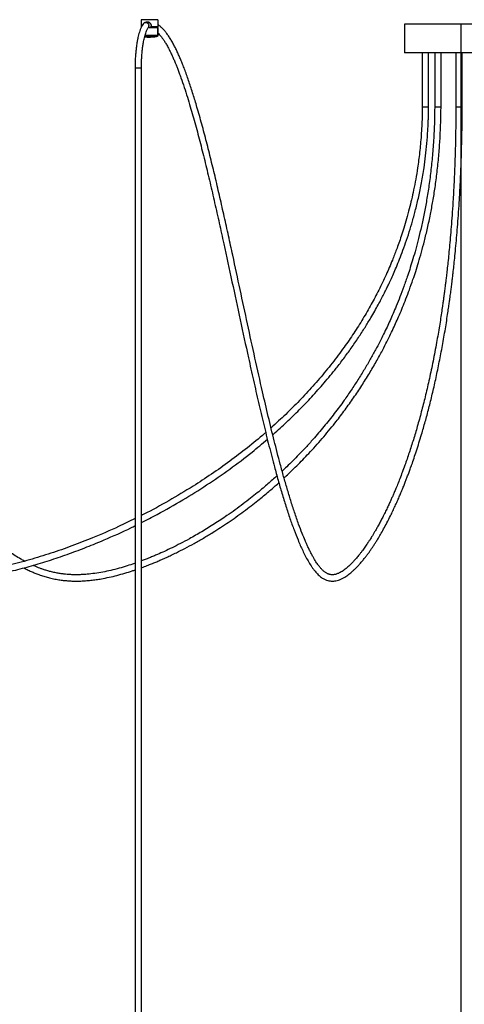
# Model space of a CAD drawing. Header units: millimetres. Extents: x 142 to 1148, y 353 to 845.
# Tile 129 of 139: x 976 to 1018, y 446 to 539. Entities that reach past the tile are written whole.
import ezdxf

# ---------------------------------------------------------------- set-up
doc = ezdxf.new("R2010")
doc.units = ezdxf.units.MM

msp = doc.modelspace()

# ---------------------------------------------------------------- linework, layer by layer
at = {"color": 7, "linetype": 'Continuous', "lineweight": 25}
for p, q in [((987.855, 539.496), (987.855, 538.806)), ((989.428, 539.496), (987.862, 539.496)), ((989.428, 539.496), (989.428, 538.806)), ((989.455, 538.806), (989.455, 539.496)), ((988.354, 539.252), (988.212, 539.223)), ((988.489, 539.262), (988.526, 539.266)), ((988.811, 538.916), (988.811, 538.898)), ((988.811, 538.898), (988.811, 538.806)), ((988.823, 538.806), (988.823, 538.916)), ((988.858, 538.786), (988.858, 538.772)), ((989.304, 538.786), (989.304, 538.787)), ((989.445, 538.796), (989.418, 538.796)), ((989.431, 537.985), (989.431, 538.746)), ((989.455, 537.985), (989.455, 538.746)), ((1012.813, 539.059), (1012.813, 536.359)), ((1025.513, 539.059), (1012.813, 539.059)), ((1025.513, 536.359), (1012.813, 536.359)), ((1014.504, 536.359), (1014.504, 531.226)), ((1015.104, 531.226), (1015.104, 536.359)), ((1015.679, 536.359), (1015.679, 531.226)), ((1016.279, 531.226), (1016.279, 536.359)), ((1017.688, 536.359), (1017.688, 531.226)), ((1018.288, 531.226), (1018.288, 536.359)), ((987.275, 534.942), (987.275, 375.565)), ((987.875, 375.565), (987.875, 534.942))]:
    msp.add_line(p, q, dxfattribs=at)
at = {"color": 8, "linetype": 'Continuous', "lineweight": 25}
for p, q in [((989.431, 538.746), (989.441, 538.746)), ((989.394, 537.936), (989.403, 537.936)), ((989.44, 537.985), (989.431, 537.985)), ((987.275, 534.942), (987.875, 534.942)), ((1014.504, 531.226), (1015.104, 531.226)), ((1015.679, 531.226), (1016.279, 531.226)), ((1017.688, 531.226), (1018.288, 531.226))]:
    msp.add_line(p, q, dxfattribs=at)
at = {"color": 7, "linetype": 'Continuous'}
msp.add_line((1018.149, 539.059), (1018.149, 352.83), dxfattribs=at)
at = {"color": 7, "linetype": 'Continuous', "lineweight": 25}
for points, knots in [([(987.275, 492.212), (986.755, 491.953), (985.432, 491.297), (983.429, 490.437), (981.29, 489.601), (979.295, 488.905), (977.262, 488.28), (975.297, 487.767), (973.417, 487.366), (971.634, 487.076), (970.282, 486.942), (969.396, 486.897), (968.999, 486.884), (968.669, 486.88), (968.408, 486.88), (968.18, 486.882), (967.93, 486.888), (967.602, 486.9), (967.193, 486.923), (966.484, 486.982), (965.499, 487.111), (964.27, 487.366), (963.072, 487.71), (961.811, 488.164), (960.489, 488.734), (959.095, 489.434), (957.62, 490.275), (956.071, 491.268), (954.46, 492.419), (952.897, 493.641), (951.377, 494.923), (949.896, 496.255), (948.175, 497.89), (946.234, 499.849), (944.088, 502.145), (941.754, 504.754), (939.237, 507.681), (936.53, 510.918), (933.842, 514.171), (931.464, 517.041), (929.384, 519.514), (927.603, 521.594), (925.795, 523.648), (923.954, 525.67), (922.07, 527.648), (920.133, 529.569), (918.332, 531.233), (916.68, 532.647), (915.192, 533.828), (913.659, 534.942), (912.075, 535.974), (910.642, 536.791), (909.38, 537.419), (908.307, 537.89), (907.208, 538.305), (906.241, 538.608), (905.413, 538.823), (904.733, 538.972), (904.018, 539.098), (903.239, 539.204), (902.689, 539.241), (902.398, 539.261)], [0, 0, 0, 0, 0.0164855, 0.0419006, 0.0619014, 0.0817991, 0.102042, 0.1224812, 0.1396785, 0.1569023, 0.1740478, 0.1784707, 0.1822799, 0.1854093, 0.1878913, 0.1897549, 0.1919134, 0.1950607, 0.1991488, 0.2036236, 0.2153871, 0.2275194, 0.2394676, 0.2509066, 0.2656623, 0.2803666, 0.2951521, 0.3137584, 0.3323802, 0.3510241, 0.369671, 0.3883344, 0.4069962, 0.4363418, 0.4656878, 0.4950378, 0.5343558, 0.5736781, 0.6130027, 0.6523269, 0.6778588, 0.7033846, 0.7289181, 0.7544367, 0.7799525, 0.8054652, 0.8309558, 0.8487967, 0.8666188, 0.8844341, 0.902225, 0.9199975, 0.9310905, 0.9421688, 0.9532452, 0.9644626, 0.9709829, 0.9775895, 0.984297, 0.9916601, 1, 1, 1, 1]), ([(902.398, 538.658), (902.439, 538.656), (902.685, 538.647), (903.133, 538.605), (903.737, 538.533), (904.336, 538.436), (904.93, 538.317), (905.712, 538.132), (906.668, 537.854), (907.783, 537.454), (908.863, 536.996), (910.091, 536.403), (911.458, 535.643), (912.948, 534.697), (914.394, 533.675), (915.798, 532.59), (917.304, 531.334), (918.904, 529.899), (920.59, 528.28), (922.418, 526.425), (924.379, 524.326), (926.471, 521.983), (928.524, 519.603), (930.639, 517.093), (932.824, 514.461), (935.09, 511.717), (937.364, 508.979), (939.66, 506.262), (941.991, 503.578), (944.047, 501.304), (945.816, 499.43), (947.28, 497.939), (948.775, 496.483), (950.306, 495.069), (951.877, 493.704), (953.494, 492.399), (955.16, 491.166), (956.794, 490.078), (958.387, 489.134), (959.934, 488.33), (961.31, 487.72), (962.506, 487.271), (963.52, 486.95), (964.593, 486.679), (965.608, 486.491), (966.505, 486.378), (967.212, 486.319), (967.802, 486.29), (968.315, 486.279), (968.808, 486.28), (969.338, 486.293), (969.912, 486.322), (970.54, 486.369), (971.217, 486.437), (971.937, 486.527), (972.675, 486.639), (973.411, 486.767), (974.507, 486.981), (975.931, 487.307), (977.672, 487.779), (979.37, 488.302), (981.049, 488.879), (982.711, 489.504), (984.662, 490.312), (986.188, 490.981), (987.146, 491.471), (987.275, 491.537)], [0, 0, 0, 0, 0.0012, 0.007045, 0.012842, 0.018618, 0.024382, 0.03014, 0.041559, 0.052796, 0.06387, 0.074903, 0.091526, 0.108175, 0.124841, 0.141519, 0.158213, 0.180077, 0.201952, 0.22384, 0.25315, 0.282471, 0.3118, 0.341122, 0.374296, 0.407474, 0.440652, 0.473823, 0.506988, 0.540148, 0.55969, 0.579218, 0.598751, 0.618268, 0.637785, 0.657283, 0.676774, 0.696238, 0.712713, 0.729156, 0.745629, 0.755414, 0.765449, 0.775903, 0.786907, 0.794879, 0.80167, 0.80715, 0.811752, 0.8163, 0.821242, 0.82688, 0.832709, 0.839226, 0.846306, 0.853422, 0.860528, 0.867605, 0.885283, 0.90217, 0.918981, 0.935874, 0.952717, 0.969468, 0.995901, 1, 1, 1, 1]), ([(976.788, 488.173), (976.671, 488.237), (976.375, 488.396), (975.908, 488.679), (975.386, 489.016), (974.87, 489.373), (974.362, 489.75), (973.872, 490.134), (973.452, 490.482), (973.114, 490.771), (972.864, 490.992), (972.647, 491.187), (972.432, 491.385), (972.186, 491.614), (971.899, 491.889), (971.378, 492.4), (970.654, 493.147), (969.702, 494.193), (968.734, 495.324), (967.752, 496.537), (966.556, 498.086), (965.157, 500.001), (963.566, 502.309), (961.835, 504.932), (959.967, 507.873), (957.957, 511.124), (955.959, 514.39), (954.058, 517.486), (952.239, 520.396), (950.495, 523.107), (949.025, 525.297), (947.842, 526.983), (946.967, 528.19), (946.076, 529.374), (945.156, 530.545), (944.313, 531.564), (943.548, 532.444), (942.889, 533.169), (942.244, 533.844), (941.637, 534.449), (941.147, 534.913), (940.766, 535.258), (940.477, 535.513), (940.174, 535.773), (939.832, 536.056), (939.438, 536.369), (938.994, 536.704), (938.465, 537.078), (937.872, 537.466), (937.228, 537.846), (936.596, 538.177), (935.996, 538.451), (935.45, 538.668), (934.984, 538.827), (934.558, 538.953), (934.131, 539.06), (933.646, 539.157), (933.168, 539.229), (932.851, 539.25), (932.717, 539.259)], [0, 0, 0, 0, 0.0065396, 0.0164842, 0.0264399, 0.0363826, 0.0463127, 0.0562297, 0.0654772, 0.0716113, 0.0767129, 0.0807757, 0.0849522, 0.0900315, 0.0960276, 0.1029519, 0.1228876, 0.142509, 0.1654399, 0.1879788, 0.2101039, 0.2494779, 0.2888535, 0.3282311, 0.3809814, 0.4337354, 0.4864901, 0.5392425, 0.5840007, 0.6287461, 0.6734786, 0.6945687, 0.715642, 0.7367262, 0.7578141, 0.779623, 0.7940195, 0.8087399, 0.8226905, 0.8354425, 0.8470406, 0.8530636, 0.8587464, 0.8645494, 0.8713309, 0.8790879, 0.8877937, 0.8971842, 0.9094169, 0.9213186, 0.9329097, 0.9438874, 0.9535299, 0.9618461, 0.968314, 0.9756248, 0.9839146, 0.9931877, 1, 1, 1, 1]), ([(988.069, 539.125), (988.025, 539.064), (987.937, 538.942), (987.823, 538.704), (987.725, 538.448), (987.644, 538.189), (987.58, 537.942), (987.533, 537.732), (987.498, 537.559), (987.467, 537.394), (987.433, 537.185), (987.393, 536.902), (987.35, 536.538), (987.312, 536.087), (987.282, 535.545), (987.277, 535.152), (987.275, 534.942)], [0, 0, 0, 0, 0.088553, 0.17778, 0.259013, 0.332428, 0.39677, 0.451006, 0.485086, 0.517607, 0.562949, 0.622347, 0.695778, 0.783216, 0.884634, 1, 1, 1, 1]), ([(987.884, 538.806), (987.869, 538.806), (987.85, 538.806), (987.858, 538.806), (987.86, 538.806)], [0, 0, 0, 0, 0.821679, 1, 1, 1, 1]), ([(987.875, 534.942), (987.877, 535.13), (987.88, 535.477), (987.906, 535.973), (987.939, 536.39), (987.975, 536.718), (988.006, 536.957), (988.035, 537.151), (988.068, 537.344), (988.108, 537.554), (988.16, 537.791), (988.221, 538.023), (988.291, 538.248), (988.358, 538.426), (988.425, 538.571), (988.482, 538.676), (988.521, 538.727), (988.537, 538.75)], [0, 0, 0, 0, 0.1094387, 0.2033477, 0.2955342, 0.3653968, 0.4131176, 0.4540829, 0.4982986, 0.5512198, 0.6107122, 0.6866857, 0.7550168, 0.8329342, 0.8901494, 0.9515159, 1, 1, 1, 1]), ([(988.068, 539.125), (988.068, 539.126), (988.083, 539.155), (988.138, 539.196), (988.226, 539.235), (988.326, 539.238), (988.421, 539.209), (988.504, 539.149), (988.565, 539.066), (988.588, 538.992), (988.592, 538.949), (988.593, 538.939), (988.593, 538.939)], [0, 0, 0, 0, 0.0019, 0.139905, 0.276962, 0.413155, 0.548943, 0.684957, 0.822705, 0.960432, 0.996945, 1, 1, 1, 1]), ([(988.823, 538.916), (988.822, 538.94), (988.818, 538.988), (988.786, 539.079), (988.714, 539.177), (988.611, 539.244), (988.519, 539.27), (988.47, 539.278), (988.447, 539.276), (988.447, 539.276)], [0, 0, 0, 0, 0.124891, 0.24899, 0.497054, 0.746723, 0.872401, 0.998386, 1, 1, 1, 1]), ([(988.45, 539.266), (988.473, 539.265), (988.518, 539.262), (988.607, 539.234), (988.707, 539.17), (988.776, 539.074), (988.807, 538.986), (988.81, 538.939), (988.811, 538.916)], [0, 0, 0, 0, 0.125345, 0.250552, 0.500147, 0.749288, 0.874203, 1, 1, 1, 1]), ([(988.498, 539.276), (988.489, 539.277), (988.477, 539.278), (988.464, 539.275), (988.461, 539.274)], [0, 0, 0, 0, 0.714397, 1, 1, 1, 1]), ([(988.534, 538.753), (988.548, 538.772), (988.581, 538.818), (988.593, 538.885), (988.593, 538.928), (988.593, 538.938), (988.593, 538.939)], [0, 0, 0, 0, 0.363239, 0.857855, 0.989094, 1, 1, 1, 1]), ([(989.382, 538.796), (989.347, 538.796), (989.277, 538.796), (989.048, 538.796), (988.828, 538.796), (988.696, 538.796), (988.662, 538.796)], [0, 0, 0, 0, 0.298614, 0.597228, 0.895842, 1, 1, 1, 1]), ([(988.811, 538.916), (988.811, 538.916), (988.811, 538.916), (988.811, 538.916), (988.812, 538.916), (988.814, 538.916), (988.816, 538.916), (988.818, 538.916), (988.821, 538.916), (988.822, 538.916), (988.823, 538.916)], [0, 0, 0, 0, 0.110584, 0.232657, 0.363801, 0.5, 0.636199, 0.767343, 0.889416, 1, 1, 1, 1]), ([(988.823, 538.806), (988.823, 538.805), (988.823, 538.803), (988.823, 538.8), (988.822, 538.798), (988.822, 538.796), (988.821, 538.796), (988.821, 538.796)], [0, 0, 0, 0, 0.241223, 0.367956, 0.500662, 0.750331, 1, 1, 1, 1]), ([(989.418, 538.796), (989.395, 538.796), (989.346, 538.796), (989.206, 538.796), (989.028, 538.796), (988.889, 538.796), (988.821, 538.796)], [0, 0, 0, 0, 0.245234, 0.5, 0.754766, 1, 1, 1, 1]), ([(989.428, 538.806), (989.404, 538.806), (989.355, 538.806), (989.213, 538.806), (989.033, 538.806), (988.892, 538.806), (988.823, 538.806)], [0, 0, 0, 0, 0.245234, 0.5, 0.754766, 1, 1, 1, 1]), ([(988.858, 538.786), (988.858, 538.786), (988.858, 538.786), (988.858, 538.786), (988.859, 538.786), (988.861, 538.786), (988.864, 538.786), (988.866, 538.786), (988.869, 538.786), (988.871, 538.786), (988.871, 538.786)], [0, 0, 0, 0, 0.108656, 0.230196, 0.362149, 0.5, 0.637851, 0.769804, 0.891344, 1, 1, 1, 1]), ([(988.871, 538.786), (988.871, 538.787), (988.871, 538.788), (988.871, 538.79), (988.87, 538.792), (988.868, 538.794), (988.865, 538.795), (988.863, 538.796), (988.862, 538.796)], [0, 0, 0, 0, 0.101922, 0.2102959, 0.3275158, 0.4528914, 0.7212555, 1, 1, 1, 1]), ([(989.455, 538.746), (989.455, 538.746), (989.455, 538.746), (989.455, 538.747), (989.454, 538.747), (989.453, 538.748), (989.452, 538.75), (989.451, 538.751), (989.449, 538.753), (989.44, 538.763), (989.423, 538.78), (989.402, 538.795), (989.389, 538.796), (989.382, 538.796)], [0, 0, 0, 0, 0.012782, 0.018812, 0.024626, 0.030587, 0.037332, 0.045589, 0.055994, 0.085053, 0.249753, 0.591251, 1, 1, 1, 1]), ([(989.431, 538.746), (989.431, 538.746), (989.431, 538.746), (989.43, 538.747), (989.429, 538.749), (989.421, 538.757), (989.408, 538.772), (989.393, 538.786), (989.385, 538.794), (989.383, 538.795), (989.383, 538.796), (989.382, 538.796), (989.382, 538.796), (989.382, 538.796)], [0, 0, 0, 0, 0.000985, 0.007162, 0.025279, 0.108918, 0.499994, 0.89107, 0.97471, 0.992826, 0.997539, 0.999015, 1, 1, 1, 1]), ([(989.418, 538.796), (989.42, 538.796), (989.421, 538.796), (989.424, 538.797), (989.425, 538.799), (989.426, 538.8), (989.428, 538.803), (989.428, 538.805), (989.428, 538.806)], [0, 0, 0, 0, 0.239457, 0.368361, 0.5, 0.631639, 0.760543, 1, 1, 1, 1]), ([(1017.688, 531.226), (1017.688, 531.065), (1017.687, 530.747), (1017.683, 530.141), (1017.676, 529.408), (1017.662, 528.555), (1017.645, 527.72), (1017.623, 526.913), (1017.599, 526.135), (1017.562, 525.129), (1017.508, 523.924), (1017.434, 522.549), (1017.353, 521.293), (1017.27, 520.147), (1017.186, 519.106), (1017.101, 518.155), (1017.017, 517.29), (1016.937, 516.509), (1016.861, 515.814), (1016.793, 515.231), (1016.737, 514.757), (1016.691, 514.385), (1016.653, 514.087), (1016.624, 513.86), (1016.597, 513.659), (1016.567, 513.427), (1016.525, 513.12), (1016.474, 512.746), (1016.405, 512.263), (1016.319, 511.68), (1016.213, 510.99), (1016.094, 510.253), (1015.962, 509.475), (1015.762, 508.345), (1015.488, 506.926), (1015.139, 505.283), (1014.782, 503.753), (1014.414, 502.309), (1014.041, 500.955), (1013.657, 499.666), (1013.262, 498.436), (1012.909, 497.414), (1012.61, 496.599), (1012.379, 495.993), (1012.163, 495.449), (1011.974, 494.989), (1011.811, 494.602), (1011.668, 494.272), (1011.522, 493.942), (1011.361, 493.589), (1011.178, 493.198), (1010.972, 492.773), (1010.762, 492.354), (1010.552, 491.951), (1010.355, 491.586), (1010.166, 491.247), (1009.995, 490.949), (1009.843, 490.694), (1009.711, 490.477), (1009.604, 490.306), (1009.517, 490.17), (1009.439, 490.048), (1009.351, 489.915), (1009.249, 489.762), (1009.132, 489.591), (1009.001, 489.404), (1008.857, 489.205), (1008.701, 488.998), (1008.503, 488.744), (1008.276, 488.468), (1008.031, 488.192), (1007.814, 487.964), (1007.626, 487.78), (1007.451, 487.621), (1007.278, 487.474), (1007.091, 487.33), (1006.899, 487.199), (1006.716, 487.092), (1006.554, 487.013), (1006.428, 486.964), (1006.326, 486.931), (1006.234, 486.907), (1006.131, 486.889), (1006.018, 486.879), (1005.912, 486.88), (1005.817, 486.891), (1005.741, 486.906), (1005.675, 486.923), (1005.617, 486.943), (1005.556, 486.967), (1005.482, 487), (1005.391, 487.05), (1005.291, 487.115), (1005.192, 487.191), (1005.101, 487.27), (1005.018, 487.349), (1004.902, 487.47), (1004.744, 487.655), (1004.571, 487.892), (1004.418, 488.122), (1004.285, 488.338), (1004.141, 488.586), (1003.986, 488.872), (1003.825, 489.187), (1003.668, 489.512), (1003.527, 489.823), (1003.345, 490.238), (1003.097, 490.84), (1002.76, 491.728), (1002.395, 492.775), (1002.032, 493.902), (1001.689, 495.036), (1001.36, 496.185), (1000.949, 497.689), (1000.461, 499.578), (999.902, 501.872), (999.295, 504.483), (998.64, 507.412), (997.936, 510.653), (997.237, 513.912), (996.638, 516.7), (996.136, 519.006), (995.731, 520.833), (995.322, 522.644), (994.907, 524.432), (994.484, 526.192), (994.052, 527.915), (993.607, 529.597), (993.183, 531.101), (992.781, 532.434), (992.404, 533.593), (992.084, 534.494), (991.834, 535.15), (991.658, 535.587), (991.489, 535.986), (991.32, 536.364), (991.145, 536.732), (990.957, 537.102), (990.757, 537.464), (990.549, 537.804), (990.341, 538.109), (990.138, 538.373), (989.964, 538.571), (989.82, 538.715), (989.701, 538.822), (989.581, 538.919), (989.497, 538.977), (989.455, 539.005)], [0, 0, 0, 0, 0.003051, 0.006041, 0.011485, 0.01696, 0.022256, 0.027379, 0.032334, 0.037127, 0.046662, 0.05554, 0.063793, 0.071255, 0.078166, 0.084543, 0.090399, 0.095745, 0.100582, 0.104786, 0.107923, 0.110545, 0.112655, 0.114256, 0.115404, 0.116954, 0.119225, 0.122035, 0.125064, 0.129758, 0.134881, 0.140432, 0.146408, 0.152696, 0.166748, 0.180389, 0.193628, 0.206495, 0.2195, 0.231924, 0.244611, 0.257539, 0.26508, 0.272093, 0.278565, 0.284504, 0.28895, 0.293049, 0.297087, 0.30174, 0.307026, 0.312931, 0.319434, 0.324948, 0.330719, 0.336054, 0.340814, 0.345011, 0.348659, 0.351769, 0.353838, 0.355819, 0.358212, 0.361026, 0.364251, 0.367806, 0.37173, 0.376007, 0.380459, 0.38781, 0.394378, 0.400204, 0.405328, 0.40959, 0.414331, 0.419492, 0.425003, 0.430239, 0.434816, 0.438794, 0.441185, 0.443984, 0.447176, 0.450732, 0.454572, 0.457337, 0.459757, 0.461851, 0.463633, 0.465311, 0.467578, 0.470412, 0.473624, 0.476583, 0.479245, 0.481622, 0.483721, 0.489195, 0.494859, 0.498268, 0.502, 0.506066, 0.510478, 0.515242, 0.519891, 0.524036, 0.527663, 0.535941, 0.546217, 0.55841, 0.570075, 0.58118, 0.592217, 0.603252, 0.623498, 0.643747, 0.664001, 0.691135, 0.718273, 0.745414, 0.772555, 0.787974, 0.803394, 0.818814, 0.834229, 0.849648, 0.865057, 0.880472, 0.895992, 0.907925, 0.920027, 0.93193, 0.937412, 0.942601, 0.947487, 0.95214, 0.957121, 0.962248, 0.967761, 0.973363, 0.978754, 0.983945, 0.988791, 0.991709, 0.994372, 0.997193, 1, 1, 1, 1]), ([(988.186, 537.883), (988.213, 537.878), (988.344, 537.854), (988.585, 537.843), (988.905, 537.851), (989.179, 537.882), (989.343, 537.922), (989.403, 537.937)], [0, 0, 0, 0, 0.065382, 0.326632, 0.588039, 0.8496, 1, 1, 1, 1]), ([(989.431, 537.985), (989.431, 537.985), (989.431, 537.985), (989.431, 537.984), (989.429, 537.982), (989.424, 537.974), (989.413, 537.96), (989.402, 537.946), (989.396, 537.938), (989.394, 537.937), (989.394, 537.936), (989.394, 537.936), (989.394, 537.936)], [0, 0, 0, 0, 0.002502, 0.007307, 0.025648, 0.109665, 0.5, 0.890335, 0.974352, 0.992693, 0.997498, 1, 1, 1, 1]), ([(989.417, 537.936), (989.417, 537.936), (989.417, 537.936), (989.417, 537.937), (989.419, 537.938), (989.426, 537.946), (989.437, 537.96), (989.448, 537.974), (989.454, 537.982), (989.455, 537.984), (989.455, 537.985), (989.455, 537.985), (989.455, 537.985)], [0, 0, 0, 0, 0.0025021, 0.0073075, 0.0256477, 0.1096648, 0.4999992, 0.8903342, 0.9743518, 0.9926923, 0.9974978, 1, 1, 1, 1]), ([(989.455, 538.228), (989.468, 538.216), (989.534, 538.154), (989.656, 538.013), (989.817, 537.809), (989.98, 537.576), (990.154, 537.304), (990.345, 536.972), (990.549, 536.586), (990.747, 536.175), (990.922, 535.785), (991.068, 535.443), (991.196, 535.129), (991.324, 534.803), (991.468, 534.424), (991.676, 533.852), (991.936, 533.095), (992.232, 532.172), (992.588, 530.999), (993.002, 529.539), (993.473, 527.758), (993.932, 525.925), (994.381, 524.05), (994.821, 522.142), (995.255, 520.211), (995.804, 517.719), (996.464, 514.659), (997.239, 511.041), (997.915, 507.92), (998.495, 505.308), (998.977, 503.195), (999.467, 501.115), (999.969, 499.078), (1000.425, 497.324), (1000.834, 495.838), (1001.194, 494.594), (1001.569, 493.374), (1001.952, 492.211), (1002.337, 491.139), (1002.665, 490.304), (1002.94, 489.661), (1003.169, 489.162), (1003.414, 488.666), (1003.677, 488.182), (1003.912, 487.797), (1004.108, 487.508), (1004.262, 487.301), (1004.414, 487.117), (1004.564, 486.954), (1004.711, 486.813), (1004.863, 486.685), (1005.056, 486.547), (1005.287, 486.422), (1005.516, 486.34), (1005.705, 486.3), (1005.865, 486.281), (1006.035, 486.278), (1006.226, 486.294), (1006.439, 486.337), (1006.671, 486.411), (1006.912, 486.516), (1007.143, 486.644), (1007.354, 486.781), (1007.546, 486.922), (1007.733, 487.072), (1007.925, 487.24), (1008.134, 487.436), (1008.359, 487.664), (1008.594, 487.921), (1008.829, 488.195), (1009.052, 488.47), (1009.258, 488.738), (1009.445, 488.993), (1009.616, 489.235), (1009.777, 489.471), (1009.938, 489.715), (1010.105, 489.975), (1010.308, 490.302), (1010.554, 490.714), (1010.847, 491.231), (1011.162, 491.818), (1011.454, 492.392), (1011.712, 492.924), (1011.925, 493.379), (1012.125, 493.822), (1012.311, 494.245), (1012.488, 494.663), (1012.657, 495.07), (1012.814, 495.462), (1012.955, 495.82), (1013.087, 496.166), (1013.221, 496.523), (1013.362, 496.909), (1013.531, 497.38), (1013.729, 497.951), (1013.956, 498.636), (1014.194, 499.383), (1014.473, 500.3), (1014.786, 501.389), (1015.125, 502.661), (1015.457, 503.997), (1015.777, 505.395), (1016.088, 506.869), (1016.383, 508.399), (1016.658, 509.969), (1016.858, 511.223), (1016.99, 512.114), (1017.06, 512.606), (1017.116, 513.008), (1017.159, 513.33), (1017.197, 513.615), (1017.23, 513.868), (1017.261, 514.115), (1017.293, 514.37), (1017.331, 514.678), (1017.377, 515.054), (1017.434, 515.546), (1017.504, 516.168), (1017.585, 516.939), (1017.673, 517.829), (1017.762, 518.802), (1017.849, 519.854), (1017.933, 520.982), (1018.015, 522.223), (1018.092, 523.583), (1018.154, 524.922), (1018.203, 526.223), (1018.24, 527.468), (1018.26, 528.444), (1018.271, 529.127), (1018.276, 529.494), (1018.28, 529.864), (1018.283, 530.178), (1018.287, 530.632), (1018.288, 530.962), (1018.288, 531.226)], [0, 0, 0, 0, 0.0010682, 0.0057257, 0.0102646, 0.0147039, 0.0195305, 0.0249706, 0.0310502, 0.0370726, 0.042277, 0.0465924, 0.0500868, 0.0538654, 0.0582576, 0.063282, 0.0732475, 0.082849, 0.0920208, 0.1085226, 0.1250269, 0.1415456, 0.1580629, 0.174584, 0.1911116, 0.207634, 0.237934, 0.2682349, 0.298535, 0.3167168, 0.3348937, 0.3530663, 0.3712426, 0.3894084, 0.4013027, 0.4133121, 0.4256492, 0.4380885, 0.4499468, 0.4612527, 0.467614, 0.4740076, 0.4808741, 0.4882257, 0.4956741, 0.4997001, 0.5036313, 0.5074776, 0.5111798, 0.5147099, 0.5180873, 0.5219061, 0.5278862, 0.5333077, 0.5367916, 0.5398876, 0.5434901, 0.5476191, 0.5521241, 0.5574954, 0.563231, 0.5686933, 0.5737309, 0.5783617, 0.5827448, 0.5875513, 0.5928018, 0.5985165, 0.6047151, 0.6109733, 0.6167927, 0.6221308, 0.6271681, 0.631604, 0.6357696, 0.6400994, 0.6445966, 0.6492633, 0.6566466, 0.6647063, 0.6734786, 0.6829792, 0.6893168, 0.6954954, 0.7012895, 0.706688, 0.7116814, 0.7169427, 0.7216405, 0.7257663, 0.7296013, 0.7336782, 0.7380105, 0.7425997, 0.7493319, 0.756556, 0.7642751, 0.772355, 0.7840302, 0.7958421, 0.8077871, 0.819864, 0.8319745, 0.8445056, 0.8566889, 0.8685273, 0.8728184, 0.8764252, 0.8793418, 0.8815646, 0.8834249, 0.8854817, 0.8870024, 0.8887302, 0.8909141, 0.8935653, 0.8966869, 0.9012557, 0.9065743, 0.9126542, 0.9195106, 0.9263293, 0.9338044, 0.9419575, 0.9508151, 0.9604099, 0.9679376, 0.9759016, 0.9843231, 0.9866258, 0.9889626, 0.9913339, 0.9937027, 0.9949534, 1, 1, 1, 1]), ([(1014.504, 531.226), (1014.503, 531.064), (1014.5, 530.744), (1014.483, 530.133), (1014.455, 529.397), (1014.402, 528.546), (1014.335, 527.722), (1014.254, 526.932), (1014.162, 526.174), (1014.042, 525.321), (1013.888, 524.386), (1013.695, 523.384), (1013.491, 522.453), (1013.267, 521.536), (1013.025, 520.642), (1012.768, 519.777), (1012.52, 519.006), (1012.285, 518.324), (1012.068, 517.73), (1011.865, 517.198), (1011.546, 516.397), (1011.066, 515.278), (1010.398, 513.88), (1009.664, 512.491), (1008.877, 511.131), (1008.017, 509.772), (1007.049, 508.367), (1005.965, 506.926), (1004.767, 505.466), (1003.513, 504.061), (1002.219, 502.727), (1001.103, 501.647), (1000.405, 501.03), (1000.164, 500.817)], [0, 0, 0, 0, 0.01389, 0.027493, 0.052439, 0.07703, 0.100667, 0.123381, 0.1452, 0.166149, 0.197366, 0.22657, 0.253829, 0.279202, 0.307713, 0.333557, 0.356794, 0.377474, 0.395638, 0.41136, 0.426488, 0.470041, 0.516444, 0.560272, 0.60599, 0.6525, 0.699747, 0.754103, 0.809335, 0.864219, 0.918379, 0.971807, 1, 1, 1, 1]), ([(1000.326, 500.153), (1000.354, 500.176), (1000.809, 500.557), (1001.648, 501.348), (1002.86, 502.517), (1004.043, 503.755), (1005.212, 505.066), (1006.218, 506.286), (1007.068, 507.391), (1007.773, 508.36), (1008.445, 509.342), (1009.063, 510.3), (1009.573, 511.139), (1009.985, 511.851), (1010.313, 512.444), (1010.6, 512.981), (1010.849, 513.463), (1011.059, 513.884), (1011.258, 514.293), (1011.468, 514.737), (1011.711, 515.271), (1011.985, 515.899), (1012.285, 516.623), (1012.605, 517.446), (1012.94, 518.373), (1013.27, 519.367), (1013.588, 520.424), (1013.89, 521.541), (1014.178, 522.756), (1014.445, 524.074), (1014.658, 525.36), (1014.823, 526.6), (1014.946, 527.778), (1015.017, 528.729), (1015.055, 529.435), (1015.074, 529.859), (1015.086, 530.217), (1015.094, 530.507), (1015.099, 530.744), (1015.104, 530.984), (1015.104, 531.145), (1015.104, 531.226)], [0, 0, 0, 0, 0.003105, 0.050832, 0.098488, 0.146995, 0.196862, 0.248103, 0.281438, 0.315349, 0.349783, 0.38237, 0.411883, 0.432901, 0.451996, 0.469156, 0.484369, 0.497783, 0.508912, 0.52272, 0.539226, 0.558456, 0.580442, 0.605223, 0.63285, 0.663387, 0.693283, 0.725647, 0.760563, 0.798131, 0.838474, 0.869906, 0.902974, 0.937753, 0.949864, 0.962183, 0.973378, 0.979892, 0.986493, 0.993193, 1, 1, 1, 1]), ([(1015.679, 531.226), (1015.678, 531.063), (1015.676, 530.74), (1015.664, 530.119), (1015.642, 529.369), (1015.601, 528.497), (1015.549, 527.651), (1015.486, 526.834), (1015.414, 526.047), (1015.305, 525.03), (1015.148, 523.813), (1014.929, 522.428), (1014.688, 521.128), (1014.43, 519.913), (1014.16, 518.784), (1013.891, 517.765), (1013.63, 516.851), (1013.378, 516.03), (1013.091, 515.151), (1012.765, 514.217), (1012.397, 513.24), (1012.055, 512.388), (1011.743, 511.65), (1011.452, 510.993), (1011.154, 510.346), (1010.829, 509.671), (1010.469, 508.953), (1010.05, 508.156), (1009.566, 507.28), (1009.01, 506.33), (1008.408, 505.356), (1007.765, 504.377), (1007.02, 503.303), (1006.163, 502.144), (1005.183, 500.913), (1004.275, 499.851), (1003.477, 498.971), (1002.825, 498.283), (1002.225, 497.674), (1001.696, 497.155), (1001.366, 496.844), (1001.22, 496.706)], [0, 0, 0, 0, 0.01171, 0.023215, 0.044577, 0.065599, 0.085919, 0.105563, 0.124552, 0.142904, 0.179375, 0.213281, 0.244744, 0.275793, 0.304264, 0.330235, 0.353772, 0.374925, 0.394446, 0.423185, 0.449601, 0.473738, 0.493389, 0.511276, 0.529249, 0.548754, 0.569785, 0.592333, 0.61989, 0.6494, 0.680634, 0.712551, 0.745014, 0.788334, 0.832548, 0.87762, 0.907507, 0.934955, 0.959865, 0.982259, 1, 1, 1, 1]), ([(1001.4, 496.055), (1001.468, 496.117), (1001.694, 496.326), (1002.094, 496.707), (1002.616, 497.217), (1003.175, 497.783), (1003.767, 498.403), (1004.381, 499.072), (1005.006, 499.782), (1005.623, 500.513), (1006.317, 501.372), (1007.079, 502.365), (1007.895, 503.5), (1008.669, 504.65), (1009.391, 505.797), (1010.052, 506.919), (1010.601, 507.913), (1011.051, 508.773), (1011.415, 509.503), (1011.743, 510.189), (1012.046, 510.852), (1012.342, 511.526), (1012.648, 512.252), (1012.966, 513.05), (1013.296, 513.925), (1013.603, 514.796), (1013.889, 515.658), (1014.157, 516.52), (1014.435, 517.48), (1014.722, 518.557), (1015.011, 519.76), (1015.277, 521.012), (1015.517, 522.306), (1015.728, 523.632), (1015.916, 525.064), (1016.068, 526.539), (1016.181, 528.052), (1016.237, 529.22), (1016.261, 530.017), (1016.269, 530.387), (1016.275, 530.68), (1016.278, 530.952), (1016.279, 531.134), (1016.279, 531.226)], [0, 0, 0, 0, 0.007997, 0.026676, 0.047557, 0.07066, 0.094494, 0.120335, 0.147141, 0.17366, 0.199879, 0.238321, 0.276058, 0.313073, 0.349323, 0.383594, 0.415259, 0.437675, 0.458553, 0.477885, 0.495678, 0.513893, 0.53354, 0.554948, 0.578141, 0.603148, 0.623322, 0.644993, 0.669248, 0.696194, 0.725904, 0.75847, 0.788115, 0.81994, 0.854044, 0.890548, 0.924769, 0.961074, 0.972935, 0.980874, 0.987153, 0.993525, 1, 1, 1, 1]), ([(999.656, 500.364), (999.617, 500.329), (999.055, 499.826), (997.922, 498.909), (996.252, 497.626), (994.532, 496.413), (992.612, 495.154), (990.473, 493.884), (988.836, 492.97), (987.954, 492.542), (987.875, 492.504)], [0, 0, 0, 0, 0.011056, 0.158711, 0.306734, 0.454927, 0.602996, 0.791952, 0.981458, 1, 1, 1, 1]), ([(987.875, 491.842), (988.378, 492.093), (989.709, 492.758), (991.774, 493.941), (994.069, 495.37), (996.26, 496.885), (998.182, 498.329), (999.336, 499.314), (999.815, 499.723)], [0, 0, 0, 0, 0.1179052, 0.3124616, 0.4984374, 0.6839502, 0.8689776, 1, 1, 1, 1]), ([(1000.724, 496.248), (1000.581, 496.119), (1000.299, 495.864), (999.86, 495.481), (999.383, 495.073), (998.836, 494.62), (998.205, 494.116), (997.502, 493.575), (996.755, 493.026), (995.849, 492.389), (994.8, 491.693), (993.61, 490.96), (992.535, 490.346), (991.594, 489.845), (990.806, 489.45), (990.082, 489.108), (989.492, 488.844), (989.019, 488.642), (988.628, 488.481), (988.249, 488.331), (987.992, 488.235), (987.875, 488.191)], [0, 0, 0, 0, 0.035994, 0.071254, 0.109628, 0.154604, 0.206045, 0.26378, 0.324696, 0.385095, 0.478808, 0.57085, 0.660976, 0.725361, 0.784498, 0.83855, 0.8877, 0.916172, 0.943496, 0.974276, 1, 1, 1, 1]), ([(987.875, 487.552), (987.976, 487.588), (988.231, 487.681), (988.619, 487.832), (989.034, 487.998), (989.43, 488.164), (989.835, 488.34), (990.265, 488.533), (990.72, 488.745), (991.302, 489.026), (992.022, 489.391), (992.88, 489.853), (993.769, 490.36), (994.608, 490.868), (995.391, 491.366), (996.117, 491.848), (996.843, 492.352), (997.565, 492.874), (998.253, 493.394), (998.885, 493.89), (999.442, 494.342), (999.927, 494.747), (1000.36, 495.12), (1000.678, 495.399), (1000.858, 495.561), (1000.905, 495.603)], [0, 0, 0, 0, 0.021747, 0.05522, 0.084418, 0.11217, 0.141794, 0.173339, 0.206855, 0.242391, 0.302422, 0.3676, 0.435149, 0.503785, 0.559409, 0.615612, 0.672347, 0.729566, 0.786054, 0.836575, 0.88165, 0.921157, 0.954998, 0.988346, 1, 1, 1, 1]), ([(976.718, 487.532), (976.825, 487.476), (977.062, 487.354), (977.417, 487.192), (977.789, 487.034), (978.185, 486.882), (978.61, 486.739), (979.072, 486.607), (979.545, 486.495), (980.017, 486.408), (980.422, 486.353), (980.742, 486.321), (980.983, 486.303), (981.189, 486.291), (981.388, 486.284), (981.607, 486.28), (981.858, 486.28), (982.186, 486.288), (982.594, 486.31), (983.075, 486.353), (983.576, 486.416), (984.157, 486.509), (984.819, 486.641), (985.561, 486.819), (986.293, 487.024), (986.866, 487.2), (987.187, 487.311), (987.275, 487.341)], [0, 0, 0, 0, 0.031968, 0.070777, 0.104248, 0.140771, 0.185261, 0.226083, 0.27241, 0.318787, 0.358552, 0.385799, 0.408217, 0.425728, 0.443261, 0.463635, 0.486965, 0.513387, 0.555077, 0.601228, 0.648117, 0.695691, 0.764867, 0.835476, 0.906876, 0.974568, 1, 1, 1, 1]), ([(987.275, 487.974), (987.257, 487.968), (987.006, 487.878), (986.501, 487.715), (985.753, 487.492), (984.983, 487.293), (984.217, 487.129), (983.466, 487.003), (982.817, 486.928), (982.288, 486.892), (981.894, 486.88), (981.562, 486.879), (981.298, 486.887), (981.064, 486.899), (980.819, 486.916), (980.517, 486.946), (980.164, 486.993), (979.773, 487.062), (979.377, 487.149), (979.004, 487.249), (978.672, 487.351), (978.38, 487.451), (978.112, 487.552), (977.856, 487.656), (977.684, 487.732), (977.599, 487.77)], [0, 0, 0, 0, 0.005613, 0.07874, 0.157864, 0.23839, 0.317155, 0.394102, 0.469267, 0.516087, 0.556207, 0.589959, 0.61775, 0.637141, 0.661992, 0.693034, 0.729974, 0.770915, 0.814013, 0.852903, 0.887603, 0.918305, 0.945139, 0.972611, 1, 1, 1, 1])]:
    msp.add_open_spline(points, degree=3, knots=knots, dxfattribs=at)
at = {"color": 8, "linetype": 'Continuous', "lineweight": 25}
for points, knots in [([(988.447, 539.276), (988.424, 539.275), (988.382, 539.273), (988.344, 539.258), (988.327, 539.252)], [0, 0, 0, 0, 0.546392, 1, 1, 1, 1]), ([(988.381, 539.258), (988.382, 539.258), (988.404, 539.265), (988.428, 539.266), (988.45, 539.266)], [0, 0, 0, 0, 0.058405, 1, 1, 1, 1]), ([(988.608, 538.746), (988.662, 538.746), (988.821, 538.746), (989.074, 538.746), (989.319, 538.746), (989.393, 538.746), (989.431, 538.746)], [0, 0, 0, 0, 0.148497, 0.432331, 0.716166, 1, 1, 1, 1]), ([(988.2, 537.936), (988.287, 537.936), (988.46, 537.936), (988.769, 537.936), (989.052, 537.936), (989.286, 537.936), (989.357, 537.936), (989.394, 537.936)], [0, 0, 0, 0, 0.199857, 0.399919, 0.599982, 0.796701, 1, 1, 1, 1]), ([(989.431, 537.985), (989.394, 537.985), (989.319, 537.985), (989.074, 537.985), (988.775, 537.985), (988.464, 537.985), (988.293, 537.985), (988.213, 537.985)], [0, 0, 0, 0, 0.205211, 0.410423, 0.615634, 0.820846, 1, 1, 1, 1])]:
    msp.add_open_spline(points, degree=3, knots=knots, dxfattribs=at)
at = {"color": 7, "linetype": 'Continuous', "lineweight": 25}
for points in [[(988.811, 538.806), (988.811, 538.805), (988.812, 538.802), (988.814, 538.799), (988.817, 538.796), (988.82, 538.796), (988.821, 538.796)], [(988.811, 538.806), (988.811, 538.806), (988.811, 538.806), (988.811, 538.806), (988.812, 538.806), (988.814, 538.806), (988.816, 538.806), (988.818, 538.806), (988.821, 538.806), (988.822, 538.806), (988.823, 538.806)], [(989.192, 538.806), (989.191, 538.806), (989.19, 538.806), (989.187, 538.806), (989.185, 538.806), (989.182, 538.806), (989.18, 538.806), (989.178, 538.806), (989.176, 538.806), (989.176, 538.806), (989.175, 538.806)]]:
    msp.add_open_spline(points, degree=3, dxfattribs=at)

doc.saveas('drawing.dxf')
